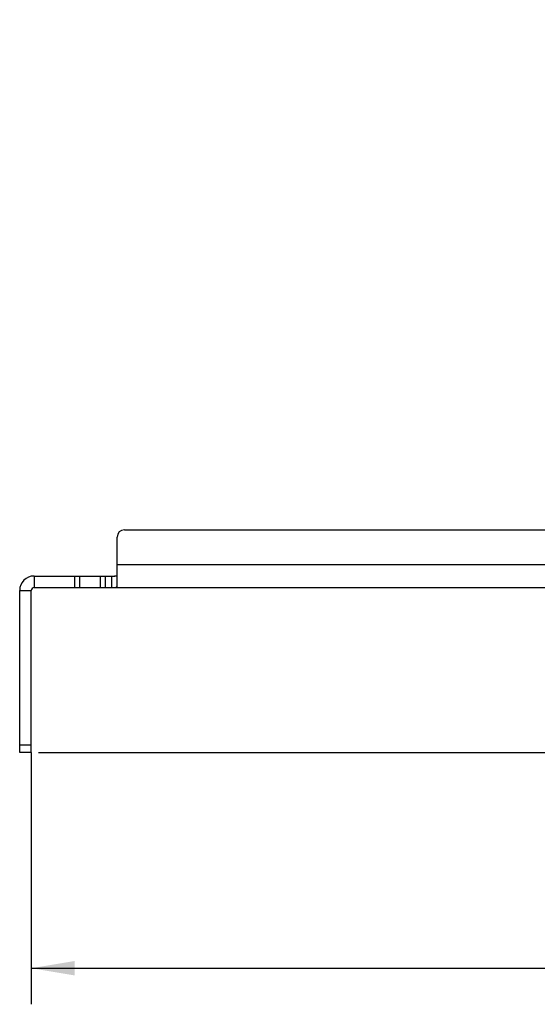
# Model space of a CAD drawing. Header units: millimetres. Extents: x -25 to 341, y 256 to 571.
# Tile 7 of 16: x 58 to 93, y 328 to 396. Entities that reach past the tile are written whole.
import ezdxf
from ezdxf.enums import TextEntityAlignment as Align

# ---------------------------------------------------------------- set-up
doc = ezdxf.new("R2010")
doc.units = ezdxf.units.MM
doc.header["$LTSCALE"] = 16.335
doc.layers.get('0').update_dxf_attribs({"linetype": 'CONTINUOUS'})
doc.layers.add('00_COMPONENTS', color=7, linetype='CONTINUOUS')
doc.layers.add('51__DRAFT_DIMS', color=7, linetype='CONTINUOUS')
doc.styles.get("Standard").update_dxf_attribs({"font": 'simfang.ttf'})
doc.dimstyles.new('DIMSTYLE_1', dxfattribs={"dimtxt": 3, "dimasz": 3, "dimexe": 2.5, "dimexo": 0.5, "dimgap": 0.75, "dimtad": 1, "dimdec": 1, "dimdsep": 46, "dimtxsty": 'Standard', "dimblk": '_FILLED', "dimblk1": '_FILLED', "dimblk2": '_FILLED', "dimcen": 0.09, "dimclrt": 3, "dimazin": 2, "dimtp": 0.3, "dimtm": 0.3, "dimtfac": 1, "dimtdec": 1, "dimtofl": 0, "dimtmove": 0, "dimatfit": 3, "dimldrblk": '_FILLED', "dimfxl": 0, "dimtolj": 1, "dimarcsym": 0})
doc.dimstyles.new('DIMSTYLE_4', dxfattribs={"dimtxt": 3, "dimasz": 3, "dimexe": 2.5, "dimexo": 0.5, "dimgap": 0.75, "dimtad": 1, "dimdec": 1, "dimdsep": 46, "dimtxsty": 'Standard', "dimblk": '_FILLED', "dimblk1": '_FILLED', "dimblk2": '_FILLED', "dimcen": 0.09, "dimclrt": 3, "dimazin": 2, "dimtp": 0.5, "dimtm": 0.5, "dimtfac": 1, "dimtdec": 1, "dimtofl": 0, "dimtmove": 0, "dimatfit": 3, "dimldrblk": '_FILLED', "dimfxl": 0, "dimtolj": 1, "dimarcsym": 0})

# ---------------------------------------------------------------- blocks, each defined once
blk = doc.blocks.new('_FILLED')
at = {"color": 0, "linetype": 'ByBlock'}
blk.add_solid([(0, 0), (-1, 0.167), (-1, -0.167)], dxfattribs=at)
blk = doc.blocks.new('*D1')
at = {"layer": '51__DRAFT_DIMS', "color": 4}
for p, q in [((163.283, 403.425), (163.283, 327.73)), ((58.423, 345.176), (58.423, 327.73)), ((58.423, 330.23), (110.853, 330.23)), ((163.283, 330.23), (110.853, 330.23))]:
    blk.add_line(p, q, dxfattribs=at)
at = {"layer": '51__DRAFT_DIMS', "color": 4, "xscale": 3, "yscale": 3, "zscale": 3, "rotation": 180}
blk.add_blockref('_FILLED', (58.423, 330.23), dxfattribs=at)
at = {"layer": '51__DRAFT_DIMS', "color": 4, "xscale": 3, "yscale": 3, "zscale": 3}
blk.add_blockref('_FILLED', (163.283, 330.23), dxfattribs=at)
at = {"layer": '51__DRAFT_DIMS', "color": 3}
blk.add_text('104.9', height=3, dxfattribs=at).set_placement((110.853, 330.98), align=Align.CENTER)
blk = doc.blocks.new('*D6')
at = {"layer": '51__DRAFT_DIMS', "color": 4}
for p, q in [((150.533, 506.085), (198.426, 506.085)), ((195.926, 506.085), (195.926, 425.631)), ((195.926, 345.176), (195.926, 425.631)), ((58.923, 345.176), (198.426, 345.176))]:
    blk.add_line(p, q, dxfattribs=at)
at = {"layer": '51__DRAFT_DIMS', "color": 4, "xscale": 3, "yscale": 3, "zscale": 3}
for p, rotation in [((195.926, 506.085), 90), ((195.926, 345.176), 270)]:
    blk.add_blockref('_FILLED', p, dxfattribs=dict(at, rotation=rotation))
at = {"layer": '51__DRAFT_DIMS', "color": 3}
blk.add_text('160.9', height=3, rotation=90, dxfattribs=at).set_placement((195.176, 425.631), align=Align.CENTER)

msp = doc.modelspace()

# ---------------------------------------------------------------- linework, layer by layer
at = {"layer": '00_COMPONENTS', "color": 7}
for p, q in [((64.87, 360.606), (158.256, 360.606)), ((64.37, 356.719), (64.37, 360.106)), ((58.623, 357.406), (63.57, 357.406)), ((63.57, 356.606), (63.57, 357.406)), ((63.584, 357.406), (63.97, 357.406)), ((63.97, 357.406), (63.97, 356.606)), ((57.623, 345.176), (57.623, 356.406)), ((58.423, 345.176), (58.423, 356.406)), ((58.623, 356.606), (63.57, 356.606)), ((63.584, 356.606), (173.338, 356.606)), ((58.423, 345.176), (57.623, 345.176))]:
    msp.add_line(p, q, dxfattribs=at)
at = {"layer": '00_COMPONENTS', "color": 4}
for p, q in [((64.37, 358.206), (158.756, 358.206)), ((58.623, 357.406), (58.623, 356.606)), ((61.416, 357.406), (61.416, 356.606)), ((61.769, 357.406), (61.769, 356.606)), ((63.229, 356.606), (63.229, 357.406)), ((57.623, 356.406), (58.423, 356.406)), ((58.423, 345.676), (57.623, 345.676))]:
    msp.add_line(p, q, dxfattribs=at)
at = {"layer": '00_COMPONENTS', "color": 7}
for centre, radius in [((64.87, 360.106), 0.5), ((58.623, 356.406), 1), ((58.623, 356.406), 0.2)]:
    msp.add_arc(centre, radius, 90, 180, dxfattribs=at)
for points, knots in [([(63.97, 357.406), (63.997, 357.406), (64.055, 357.406), (64.138, 357.406), (64.203, 357.407), (64.247, 357.41), (64.273, 357.412), (64.296, 357.416), (64.316, 357.421), (64.333, 357.426), (64.346, 357.431), (64.356, 357.436), (64.364, 357.442), (64.368, 357.452), (64.369, 357.459), (64.37, 357.463)], [0, 0, 0, 0, 0.194237, 0.413686, 0.589354, 0.659985, 0.722308, 0.778254, 0.827601, 0.869531, 0.903196, 0.928545, 0.94925, 0.971204, 1, 1, 1, 1]), ([(63.97, 357.406), (64.028, 357.406), (64.111, 357.406), (64.212, 357.407), (64.27, 357.411), (64.313, 357.42), (64.344, 357.429), (64.366, 357.441), (64.369, 357.456), (64.37, 357.463)], [0, 0, 0, 0, 0.414035, 0.589852, 0.722885, 0.828218, 0.90382, 0.949504, 1, 1, 1, 1]), ([(63.97, 356.606), (63.991, 356.606), (64.034, 356.606), (64.11, 356.606), (64.193, 356.607), (64.277, 356.617), (64.353, 356.648), (64.368, 356.697), (64.37, 356.719)], [0, 0, 0, 0, 0.141397, 0.283587, 0.498292, 0.694714, 0.848815, 1, 1, 1, 1]), ([(63.97, 356.606), (63.991, 356.606), (64.034, 356.606), (64.099, 356.606), (64.163, 356.607), (64.216, 356.61), (64.256, 356.616), (64.283, 356.622), (64.308, 356.63), (64.329, 356.641), (64.346, 356.655), (64.359, 356.673), (64.367, 356.695), (64.369, 356.711), (64.37, 356.719)], [0, 0, 0, 0, 0.140758, 0.282306, 0.425569, 0.564569, 0.630221, 0.691851, 0.748527, 0.799912, 0.847029, 0.893375, 0.943144, 1, 1, 1, 1])]:
    msp.add_open_spline(points, degree=3, knots=knots, dxfattribs=at)

# ---------------------------------------------------------------- dimensions: what is measured, and where the dimension line sits
at = {"layer": '51__DRAFT_DIMS', "color": 4}
dim = msp.add_linear_dim(base=(195.926, 345.176), p1=(150.033, 506.085), p2=(58.423, 345.176), angle=270, dimstyle='DIMSTYLE_4', dxfattribs=at)
dim.commit()
dim.dimension.update_dxf_attribs({"geometry": '*D6', "text_midpoint": (195.926, 425.724), "dimtype": 160})
dim = msp.add_linear_dim(base=(163.283, 330.23), p1=(58.423, 345.676), p2=(163.283, 403.925), dimstyle='DIMSTYLE_1', dxfattribs=at)
dim.commit()
dim.dimension.update_dxf_attribs({"geometry": '*D1', "text_midpoint": (110.947, 330.23), "dimtype": 160})

doc.saveas('drawing.dxf')
